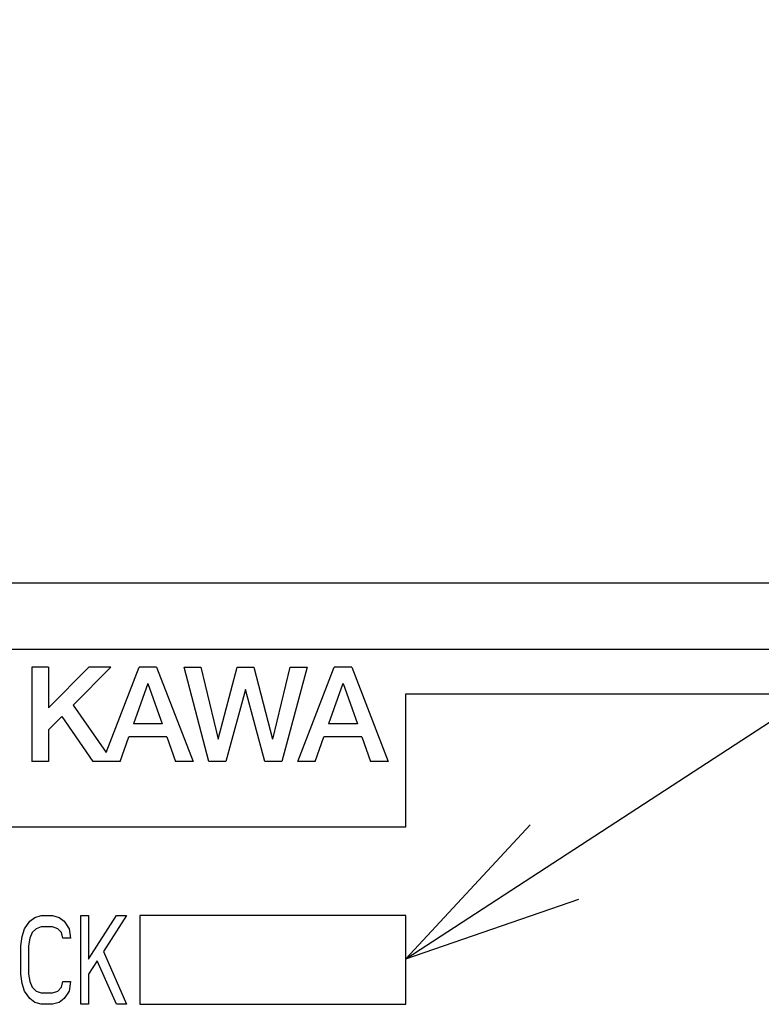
# Model space of a CAD drawing. Extents: x 63 to 814, y 62 to 569.
# Tile 11 of 25: x 454 to 471, y 424 to 447. Entities that reach past the tile are written whole.
import ezdxf

# ---------------------------------------------------------------- set-up
doc = ezdxf.new("R2010")
doc.units = 0
doc.header["$LTSCALE"] = 46.2
for name, color, linetype in [('ALL_CURVE', 7, 'CONTINUOUS'), ('ALL_FEATURES', 7, 'CONTINUOUS'), ('ALL_NOTE', 7, 'CONTINUOUS')]:
    doc.layers.add(name, color=color, linetype=linetype)

msp = doc.modelspace()

# ---------------------------------------------------------------- linework, layer by layer
at = {"layer": 'ALL_CURVE', "color": 4, "linetype": 'CONTINUOUS'}
for p, q in [((481.5, 432.5), (444.5, 432.5)), ((462.5, 428.5), (462.5, 431.5)), ((462.5, 431.5), (481.5, 431.5)), ((444.5, 428.5), (462.5, 428.5)), ((454.131, 426.457), (454.275, 426.5)), ((454.275, 426.5), (454.534, 426.5)), ((454.534, 426.5), (454.678, 426.457)), ((455.166, 424.5), (455.166, 426.5)), ((455.166, 426.5), (455.339, 426.5)), ((455.339, 425.521), (455.971, 426.5)), ((455.339, 426.5), (455.339, 425.521)), ((456.201, 426.5), (455.684, 425.691)), ((455.971, 426.5), (456.201, 426.5)), ((456.5, 426.5), (456.5, 424.5)), ((462.5, 426.5), (456.5, 426.5)), ((462.5, 424.5), (462.5, 426.5)), ((453.901, 426.202), (454.016, 426.372)), ((454.016, 426.372), (454.131, 426.457)), ((454.275, 426.245), (454.16, 426.202)), ((454.534, 426.245), (454.275, 426.245)), ((454.649, 426.202), (454.534, 426.245)), ((454.678, 426.457), (454.793, 426.372)), ((454.793, 426.372), (454.907, 426.202)), ((453.815, 425.819), (453.844, 426.032)), ((453.844, 426.032), (453.901, 426.202)), ((454.074, 426.117), (454.016, 425.989)), ((454.16, 426.202), (454.074, 426.117)), ((454.735, 426.117), (454.649, 426.202)), ((454.764, 425.989), (454.735, 426.117)), ((454.907, 426.202), (454.936, 425.989)), ((453.815, 425.181), (453.815, 425.819)), ((454.016, 425.989), (453.988, 425.819)), ((453.988, 425.819), (453.988, 425.181)), ((454.936, 425.989), (454.764, 425.989)), ((455.684, 425.691), (456.201, 424.5)), ((455.54, 425.479), (455.339, 425.181)), ((455.971, 424.5), (455.54, 425.479)), ((453.844, 424.968), (453.815, 425.181)), ((453.988, 425.181), (454.016, 425.011)), ((455.339, 425.181), (455.339, 424.5)), ((453.901, 424.798), (453.844, 424.968)), ((454.016, 425.011), (454.074, 424.883)), ((454.735, 424.883), (454.764, 425.011)), ((454.764, 425.011), (454.936, 425.011)), ((454.936, 425.011), (454.907, 424.798)), ((454.016, 424.628), (453.901, 424.798)), ((454.074, 424.883), (454.16, 424.798)), ((454.16, 424.798), (454.275, 424.755)), ((454.275, 424.755), (454.534, 424.755)), ((454.534, 424.755), (454.649, 424.798)), ((454.649, 424.798), (454.735, 424.883)), ((454.907, 424.798), (454.793, 424.628)), ((454.131, 424.543), (454.016, 424.628)), ((454.275, 424.5), (454.131, 424.543)), ((454.534, 424.5), (454.275, 424.5)), ((454.678, 424.543), (454.534, 424.5)), ((454.793, 424.628), (454.678, 424.543)), ((455.339, 424.5), (455.166, 424.5)), ((456.201, 424.5), (455.971, 424.5)), ((456.5, 424.5), (462.5, 424.5))]:
    msp.add_line(p, q, dxfattribs=at)
at = {"layer": 'ALL_FEATURES', "color": 7, "linetype": 'CONTINUOUS'}
msp.add_line((394, 434), (482, 434), dxfattribs=at)
at = {"layer": 'ALL_FEATURES', "color": 40, "linetype": 'CONTINUOUS'}
for p, q in [((454.067, 432.1), (454.067, 429.975)), ((454.439, 432.1), (454.067, 432.1)), ((455.352, 432.1), (454.439, 431.181)), ((454.439, 432.1), (454.439, 431.181)), ((455.845, 432.1), (454.993, 431.243)), ((455.845, 432.1), (455.352, 432.1)), ((455.741, 430.181), (456.482, 432.1)), ((456.879, 432.1), (456.482, 432.1)), ((456.879, 432.1), (457.7, 429.975)), ((458.059, 429.975), (457.496, 432.1)), ((457.496, 432.1), (457.877, 432.1)), ((457.877, 432.1), (458.263, 430.475)), ((458.27, 430.475), (458.693, 432.1)), ((458.693, 432.1), (459.072, 432.1)), ((459.072, 432.1), (459.495, 430.475)), ((459.502, 430.476), (459.888, 432.1)), ((460.27, 432.1), (459.703, 429.975)), ((459.888, 432.1), (460.27, 432.1)), ((460.062, 429.975), (460.883, 432.1)), ((461.279, 432.1), (460.883, 432.1)), ((461.279, 432.1), (462.1, 429.975)), ((456.677, 431.733), (456.354, 430.821)), ((456.684, 431.733), (457.006, 430.821)), ((458.88, 431.6), (458.443, 429.975)), ((459.317, 429.975), (458.886, 431.6)), ((461.077, 431.733), (460.754, 430.821)), ((461.085, 431.733), (461.406, 430.821)), ((454.993, 431.243), (455.741, 430.181)), ((454.74, 430.988), (454.439, 430.685)), ((454.74, 430.988), (455.439, 429.975)), ((454.439, 430.685), (454.439, 429.975)), ((457.006, 430.821), (456.354, 430.821)), ((461.406, 430.821), (460.754, 430.821)), ((456.055, 429.975), (456.252, 430.534)), ((457.107, 430.534), (456.252, 430.534)), ((457.107, 430.534), (457.304, 429.975)), ((460.455, 429.975), (460.653, 430.534)), ((461.507, 430.534), (460.653, 430.534)), ((461.507, 430.534), (461.704, 429.975)), ((454.439, 429.975), (454.067, 429.975)), ((456.055, 429.975), (455.439, 429.975)), ((457.7, 429.975), (457.304, 429.975)), ((458.443, 429.975), (458.059, 429.975)), ((459.703, 429.975), (459.317, 429.975)), ((460.455, 429.975), (460.062, 429.975)), ((462.1, 429.975), (461.704, 429.975))]:
    msp.add_line(p, q, dxfattribs=at)
at = {"layer": 'ALL_NOTE', "color": 2, "linetype": 'CONTINUOUS'}
msp.add_line((462.5, 425.523), (495, 446.7), dxfattribs=at)
msp.add_lwpolyline([(465.305, 428.545), (462.5, 425.523), (466.397, 426.869)], dxfattribs=at)

doc.saveas('drawing.dxf')
